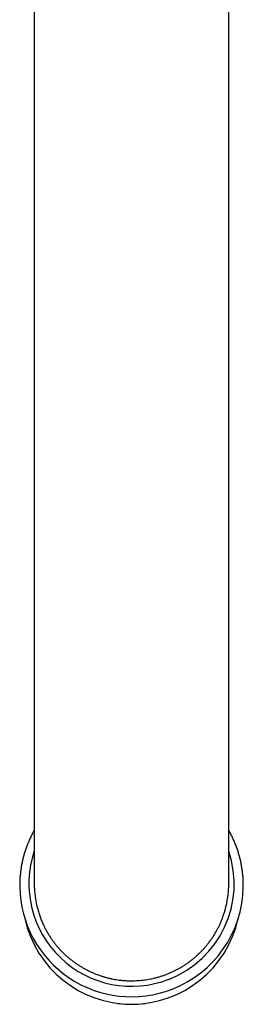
# Model space of a CAD drawing. Header units: millimetres. Extents: x 8 to 823, y 12 to 829.
# Tile 1 of 22: x 415 to 438, y 175 to 276. Entities that reach past the tile are written whole.
import ezdxf

# ---------------------------------------------------------------- set-up
doc = ezdxf.new("R2010")
doc.units = ezdxf.units.MM

msp = doc.modelspace()

# ---------------------------------------------------------------- linework, layer by layer
at = {"color": 7, "linetype": 'Continuous', "lineweight": 30}
for p, q in [((417, 422.57), (417, 187.48)), ((437, 187.48), (437, 422.57)), ((417, 187.5), (417, 187.49)), ((437, 187.49), (437, 187.5)), ((425.57, 175.19), (425.63, 175.19)), ((428.37, 175.19), (428.43, 175.19))]:
    msp.add_line(p, q, dxfattribs=at)
for centre, radius, start, end in [((426.99, 187.49), 10.54, 161.347, 291.3739), ((427.05, 187.47), 10.51, 291.096, 18.7824), ((426.99, 187.36), 11.49, 181, 291.3139), ((427.04, 187.34), 11.46, 291.1297, 359.1489), ((427, 186.34), 11.24, 192.4673, 347.5327), ((427, 185.94), 10.84, 262.714, 277.286)]:
    msp.add_arc(centre, radius, start, end, dxfattribs=at)
for points, knots in [([(417, 192.99), (416.98, 192.94), (416.92, 192.84), (416.83, 192.68), (416.74, 192.5), (416.64, 192.31), (416.56, 192.12), (416.47, 191.94), (416.39, 191.75), (416.31, 191.55), (416.24, 191.36), (416.16, 191.17), (416.1, 190.97), (416.03, 190.77), (415.97, 190.58), (415.91, 190.38), (415.86, 190.18), (415.81, 189.98), (415.77, 189.77), (415.72, 189.57), (415.68, 189.37), (415.65, 189.17), (415.62, 188.96), (415.59, 188.76), (415.57, 188.55), (415.54, 188.34), (415.53, 188.14), (415.52, 187.93), (415.51, 187.72), (415.5, 187.52), (415.5, 187.33), (415.5, 187.21), (415.5, 187.16)], [0, 0, 0, 0, 0.023107, 0.057099, 0.09109, 0.125081, 0.159071, 0.193061, 0.227051, 0.26104, 0.295029, 0.329018, 0.363006, 0.396994, 0.430981, 0.464968, 0.498955, 0.532942, 0.566928, 0.600914, 0.6349, 0.668886, 0.702871, 0.736857, 0.770842, 0.804827, 0.838812, 0.872797, 0.906781, 0.940766, 0.974751, 1, 1, 1, 1]), ([(438.5, 187.17), (438.5, 187.23), (438.5, 187.36), (438.5, 187.56), (438.49, 187.76), (438.48, 187.97), (438.47, 188.18), (438.45, 188.38), (438.43, 188.59), (438.41, 188.79), (438.38, 189), (438.35, 189.2), (438.31, 189.41), (438.27, 189.61), (438.23, 189.81), (438.18, 190.01), (438.13, 190.21), (438.08, 190.41), (438.02, 190.61), (437.96, 190.81), (437.89, 191.01), (437.82, 191.2), (437.75, 191.4), (437.68, 191.59), (437.6, 191.78), (437.51, 191.97), (437.43, 192.16), (437.34, 192.34), (437.25, 192.53), (437.15, 192.71), (437.07, 192.87), (437.02, 192.96), (437, 192.99)], [0, 0, 0, 0, 0.029891, 0.063928, 0.097965, 0.132003, 0.16604, 0.200077, 0.234114, 0.268152, 0.302189, 0.336227, 0.370265, 0.404303, 0.438341, 0.472379, 0.506417, 0.540456, 0.574495, 0.608534, 0.642573, 0.676613, 0.710653, 0.744693, 0.778734, 0.812775, 0.846816, 0.880858, 0.9149, 0.948942, 0.982985, 1, 1, 1, 1]), ([(417, 187.49), (417, 187.43), (417, 187.27), (417.01, 187), (417.03, 186.7), (417.06, 186.42), (417.09, 186.14), (417.13, 185.87), (417.18, 185.6), (417.23, 185.34), (417.29, 185.1), (417.35, 184.86), (417.42, 184.63), (417.49, 184.41), (417.56, 184.19), (417.64, 183.98), (417.71, 183.78), (417.8, 183.58), (417.89, 183.38), (418, 183.14), (418.14, 182.86), (418.32, 182.53), (418.51, 182.21), (418.7, 181.91), (418.9, 181.63), (419.09, 181.38), (419.3, 181.12), (419.5, 180.88), (419.71, 180.66), (419.93, 180.43), (420.18, 180.19), (420.45, 179.94), (420.74, 179.71), (421.02, 179.49), (421.3, 179.29), (421.57, 179.11), (421.85, 178.94), (422.12, 178.78), (422.39, 178.64), (422.67, 178.5), (422.99, 178.35), (423.33, 178.21), (423.68, 178.08), (424.02, 177.97), (424.34, 177.87), (424.66, 177.79), (424.97, 177.72), (425.28, 177.66), (425.58, 177.61), (425.9, 177.57), (426.24, 177.54), (426.61, 177.52), (426.99, 177.51), (427.34, 177.52), (427.68, 177.54), (428.01, 177.56), (428.33, 177.6), (428.64, 177.65), (428.94, 177.7), (429.25, 177.77), (429.59, 177.85), (429.94, 177.95), (430.3, 178.07), (430.63, 178.19), (430.95, 178.32), (431.24, 178.45), (431.53, 178.6), (431.81, 178.74), (432.08, 178.89), (432.35, 179.06), (432.64, 179.25), (432.94, 179.46), (433.24, 179.69), (433.51, 179.91), (433.76, 180.14), (434, 180.36), (434.23, 180.59), (434.44, 180.82), (434.64, 181.05), (434.84, 181.3), (435.05, 181.57), (435.27, 181.87), (435.47, 182.18), (435.66, 182.49), (435.82, 182.78), (435.97, 183.07), (436.11, 183.36), (436.23, 183.65), (436.35, 183.93), (436.45, 184.23), (436.56, 184.56), (436.66, 184.92), (436.75, 185.28), (436.83, 185.62), (436.88, 185.96), (436.93, 186.28), (436.96, 186.6), (436.99, 186.91), (437, 187.21), (437, 187.4), (437, 187.49)], [0, 0, 0, 0, 0.005353, 0.015705, 0.025055, 0.034412, 0.043104, 0.051796, 0.060513, 0.069231, 0.076976, 0.084721, 0.092484, 0.100248, 0.10724, 0.114232, 0.121238, 0.128244, 0.135071, 0.141901, 0.153726, 0.165552, 0.177443, 0.189334, 0.199643, 0.209951, 0.220304, 0.230656, 0.240005, 0.249363, 0.261182, 0.273001, 0.284886, 0.29677, 0.307074, 0.317377, 0.327724, 0.33807, 0.347415, 0.356768, 0.368579, 0.380391, 0.392269, 0.404147, 0.414444, 0.424741, 0.435081, 0.445422, 0.454761, 0.464108, 0.475914, 0.487721, 0.499594, 0.511466, 0.521759, 0.532051, 0.542387, 0.552723, 0.562058, 0.571401, 0.583206, 0.595011, 0.606882, 0.618753, 0.629044, 0.639335, 0.64967, 0.660005, 0.669338, 0.678679, 0.690487, 0.702295, 0.714169, 0.726042, 0.736336, 0.746629, 0.756966, 0.767303, 0.776638, 0.785982, 0.797795, 0.809609, 0.821489, 0.833368, 0.843667, 0.853966, 0.864307, 0.874649, 0.883989, 0.893337, 0.905158, 0.916979, 0.928866, 0.940753, 0.951058, 0.961362, 0.971711, 0.982059, 0.991405, 1, 1, 1, 1])]:
    msp.add_open_spline(points, degree=3, knots=knots, dxfattribs=at)

doc.saveas('drawing.dxf')
